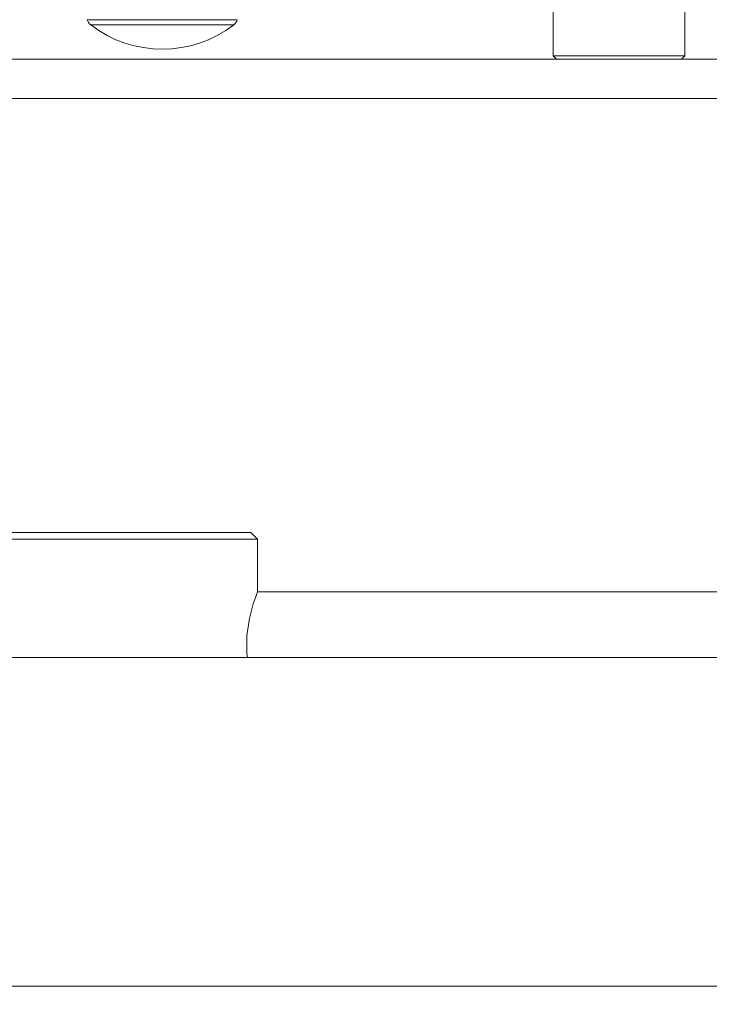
# Model space of a CAD drawing. Header units: millimetres. Extents: x 3925 to 5043, y -86 to 778.
# Tile 50 of 164: x 4381 to 4407, y 210 to 248. Entities that reach past the tile are written whole.
import ezdxf

# ---------------------------------------------------------------- set-up
doc = ezdxf.new("R2010")
doc.units = ezdxf.units.MM
doc.header["$LTSCALE"] = 46.255
doc.header["$PDMODE"] = 3
doc.header["$PDSIZE"] = 1
doc.layers.get('Defpoints').update_dxf_attribs({"linetype": 'CONTINUOUS'})
for name, color, linetype in [('140-154101-01_RIGGDXF_DIMENSION', 7, 'CONTINUOUS'), ('140-155102-0DXF_CONTINUOUS_LINE', 7, 'CONTINUOUS'), ('RUBBER-FOOT-DXF_CONTINUOUS_LINE', 7, 'CONTINUOUS'), ('SPACER-RIGGIDXF_CONTINUOUS_LINE', 7, 'CONTINUOUS')]:
    doc.layers.add(name, color=color, linetype=linetype)
doc.styles.add('SLDTEXTSTYLE0', font='arialbd.ttf', dxfattribs={"height": 5.5})
doc.dimstyles.new('SLDDIMSTYLE2', dxfattribs={"dimtxt": 5.650301, "dimasz": 4.572, "dimexe": 0, "dimexo": 0.0625, "dimgap": 1.412575, "dimtad": 0, "dimtih": 1, "dimtoh": 1, "dimlfac": 3.5, "dimrnd": 1e-09, "dimzin": 4, "dimdsep": 46, "dimtxsty": 'SLDTEXTSTYLE0', "dimsah": 1, "dimcen": 0.09, "dimadec": 0, "dimazin": 1, "dimtol": 1, "dimtp": 0.5, "dimtm": 0.5, "dimtfac": 1, "dimtdec": 1, "dimtofl": 0, "dimtmove": 0, "dimatfit": 3, "dimfxl": 1, "dimfrac": 2, "dimtolj": 1, "dimarcsym": 0})

# ---------------------------------------------------------------- blocks, each defined once
blk = doc.blocks.new('*D67')
at = {"layer": '140-154101-01_RIGGDXF_DIMENSION', "color": 0, "linetype": 'Continuous', "lineweight": -2}
for p, q in [((4333.471, 263.891), (4333.471, 182.314)), ((4357.846, 258.613), (4357.846, 182.314)), ((4337.471, 182.314), (4353.846, 182.314)), ((4357.846, 182.314), (4405.313, 182.314))]:
    blk.add_line(p, q, dxfattribs=at)
at = {"layer": '140-154101-01_RIGGDXF_DIMENSION', "color": 0, "linetype": 'Continuous'}
for points in [[(4337.471, 182.981), (4337.471, 181.647), (4333.471, 182.314)], [(4353.846, 182.981), (4353.846, 181.647), (4357.846, 182.314)]]:
    blk.add_solid(points, dxfattribs=at)
at = {"layer": 'Defpoints', "color": 0, "linetype": 'Continuous'}
for p in [(4333.471, 263.954), (4357.846, 258.675), (4357.846, 182.314)]:
    blk.add_point(p, dxfattribs=at)
at = {"layer": '140-154101-01_RIGGDXF_DIMENSION', "color": 0, "linetype": 'Continuous', "insert": (4383.579, 187.263), "char_height": 5.5, "attachment_point": 5, "style": 'SLDTEXTSTYLE0'}
blk.add_mtext('\\A1;97.50 [3.84]', dxfattribs=at)

msp = doc.modelspace()

# ---------------------------------------------------------------- linework, layer by layer
at = {"layer": '140-155102-0DXF_CONTINUOUS_LINE', "color": 7, "linetype": 'Continuous', "lineweight": 0}
for p, q in [((4353.4706, 246.0787), (4495.9706, 246.0787)), ((4353.4706, 244.5787), (4495.9706, 244.5787)), ((4389.4706, 228.0787), (4379.9706, 228.0787)), ((4389.7206, 227.8287), (4389.4706, 228.0787)), ((4379.7206, 227.8287), (4389.7206, 227.8287)), ((4389.7206, 227.8287), (4389.7206, 225.8287)), ((4407.8456, 225.8287), (4389.7206, 225.8287)), ((4328.4704, 223.3287), (4520.9704, 223.3287)), ((4328.4708, 210.8287), (4421.7207, 210.8287))]:
    msp.add_line(p, q, dxfattribs=at)
msp.add_lwpolyline([(4389.3388, 223.3287), (4389.3156, 223.4914), (4389.3156, 224.1659), (4389.4084, 224.8163), (4389.5533, 225.3631), (4389.6752, 225.7122), (4389.7206, 225.8287)], dxfattribs=at)
at = {"layer": 'RUBBER-FOOT-DXF_CONTINUOUS_LINE', "color": 7, "linetype": 'Continuous', "lineweight": 0}
for p, q in [((4383.2397, 247.5742), (4388.9515, 247.5742)), ((4383.3745, 247.3731), (4388.8167, 247.3731))]:
    msp.add_line(p, q, dxfattribs=at)
for centre, radius, start, end in [((4383.602, 247.6713), 0.375, 195, 232.66025), ((4388.5892, 247.6713), 0.375, 307.33975, 345), ((4386.0956, 250.9399), 4.4862, 232.66025, 307.33975)]:
    msp.add_arc(centre, radius, start, end, dxfattribs=at)
at = {"layer": 'SPACER-RIGGIDXF_CONTINUOUS_LINE', "color": 7, "linetype": 'Continuous', "lineweight": 0}
for p, q in [((4400.9706, 246.2037), (4400.9706, 249.7037)), ((4405.9706, 246.2037), (4405.9706, 249.7037)), ((4405.9706, 246.2037), (4400.9706, 246.2037)), ((4401.0956, 246.0787), (4400.9706, 246.2037)), ((4405.8456, 246.0787), (4405.9706, 246.2037))]:
    msp.add_line(p, q, dxfattribs=at)

# ---------------------------------------------------------------- dimensions: what is measured, and where the dimension line sits
at = {"layer": '140-154101-01_RIGGDXF_DIMENSION', "color": 2, "linetype": 'Continuous'}
dim = msp.add_linear_dim(base=(4357.8456, 182.3141), p1=(4333.4706, 263.9537), p2=(4357.8456, 258.6752), dimstyle='SLDDIMSTYLE2', override={"dimtxt": 5, "dimasz": 4, "dimtad": 1, "dimtih": 0, "dimtoh": 0, "dimlfac": 4, "dimtol": 0, "dimtp": 0.01, "dimtm": 0.01, "dimtdec": 2, "dimtofl": 1, "dimtzin": 0}, dxfattribs=at)
dim.commit()
dim.dimension.update_dxf_attribs({"geometry": '*D67', "text_midpoint": (4383.5793, 182.3141), "dimtype": 160})

doc.saveas('drawing.dxf')
